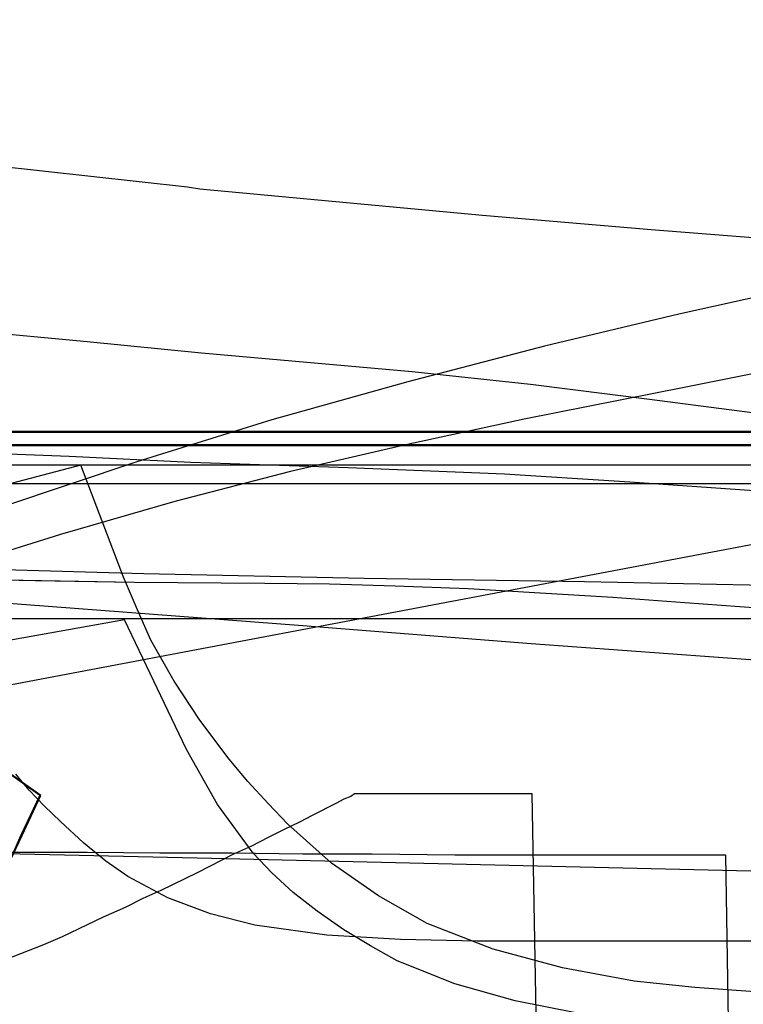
# Model space of a CAD drawing. Header units: millimetres. Extents: x 0 to 1298, y -1 to 755.
# Tile 165 of 179: x 162 to 244, y 96 to 207. Entities that reach past the tile are written whole.
import ezdxf

# ---------------------------------------------------------------- set-up
doc = ezdxf.new("R2010")
doc.units = ezdxf.units.MM
doc.layers.add('1', color=7, linetype='Continuous')

# ---------------------------------------------------------------- blocks, each defined once
blk = doc.blocks.new('PART008')
at = {"layer": '1'}
blk.add_lwpolyline([(0.1, 408.2), (0.1, 250.5), (0, 236.1), (0, 147.4), (13.1, 147.2), (25.8, 147), (51, 146.8), (68.3, 146.7), (85.8, 146.7), (103.3, 146.6), (120.8, 146.4), (148.6, 145.7), (176.2, 144.9), (201, 144.4), (225.8, 144), (255.5, 143.4), (285.2, 142.6), (327.4, 141.3), (369.7, 140.1)], dxfattribs=at)
blk = doc.blocks.new('PART010')
at = {"layer": '1'}
blk.add_lwpolyline([(243.2, 20), (241.7, 113.2), (211.2, 113.2), (201.9, 113.3), (194.1, 113.3), (186.1, 113.4), (178, 113.4), (169.8, 113.5), (125, 113.5)], dxfattribs=at)
blk = doc.blocks.new('PART015')
at = {"layer": '1'}
blk.add_lwpolyline([(253.6, 140.4), (237.1, 141.6), (229, 142.2), (220.8, 142.7), (212.7, 143.2), (204.5, 143.5), (197.1, 143.7), (189.8, 143.8), (175.1, 143.9), (164, 144.1), (158.4, 144.2)], dxfattribs=at)
blk = doc.blocks.new('PART019')
at = {"layer": '1'}
blk.add_lwpolyline([(251.7, 177.5), (236.4, 174.1), (221.3, 170.5), (205.9, 166.5), (190.6, 162.2), (175.4, 157.5), (160.3, 152.4)], dxfattribs=at)
blk = doc.blocks.new('PART028')
at = {"layer": '1'}
blk.add_lwpolyline([(160.5, 111.2), (162.4, 115.5), (164.5, 119.9), (160.6, 122.7)], dxfattribs=at)
blk = doc.blocks.new('PART035')
at = {"layer": '1'}
blk.add_lwpolyline([(0, 350.6), (0, 228.5), (0.1, 212.3), (0.1, 115.8), (7, 115.7), (13.7, 115.6), (20.2, 115.6), (26.6, 115.5), (39.2, 115.3), (51.7, 115.2), (68.2, 114.9), (85, 114.7), (118.9, 114.1), (150.6, 113.6), (182.2, 112.9), (215.7, 112.1), (249.3, 111.3), (279.7, 110.5), (310.2, 109.6), (342.8, 108.3), (375.5, 106.9)], dxfattribs=at)
blk = doc.blocks.new('PART038')
at = {"layer": '1'}
blk.add_lwpolyline([(250.7, 149.3), (11.4, 104)], dxfattribs=at)
blk = doc.blocks.new('PART039')
at = {"layer": '1'}
blk.add_lwpolyline([(252.4, 182.1), (233.3, 183.6), (214.3, 185.2), (182.5, 188.2), (181.1, 188.4), (159.3, 190.8)], dxfattribs=at)
blk = doc.blocks.new('PART045')
at = {"layer": '1'}
blk.add_lwpolyline([(255.8, 169.6), (237.2, 165.9), (219, 162.3), (205.7, 159.4), (192.7, 156.4), (179.7, 153), (166.8, 149.3), (154, 145.3)], dxfattribs=at)
blk = doc.blocks.new('PART046')
at = {"layer": '1'}
blk.add_lwpolyline([(221.6, 27.2), (219.9, 120.1), (199.9, 120.1), (199.5, 119.8), (198.7, 119.5), (197.8, 119), (195.2, 117.7), (193.7, 116.9), (192, 116.1), (190.2, 115.2), (188.3, 114.2), (186.3, 113.3), (182.2, 111.2), (178.1, 109.2), (176.1, 108.3), (174.1, 107.3), (171.6, 106.2), (167, 104), (164.9, 103.1), (160.6, 101.4)], dxfattribs=at)
blk = doc.blocks.new('PART049')
at = {"layer": '1'}
blk.add_lwpolyline([(244.9, 154.2), (230.9, 155.2), (216.8, 156.1), (199.2, 156.8), (181.5, 157.4), (167.8, 158.1), (154.1, 158.6)], dxfattribs=at)
blk = doc.blocks.new('PART052')
at = {"layer": '1'}
blk.add_lwpolyline([(247, 162.7), (233.1, 164.5), (219.7, 166.2), (206.4, 167.6), (182.7, 169.7), (169.8, 171), (157, 172.2)], dxfattribs=at)
blk = doc.blocks.new('PART053')
at = {"layer": '1'}
blk.add_lwpolyline([(160.5, 111.2), (162.5, 115.4), (163.5, 117.6), (164.6, 119.9), (160.7, 122.7)], dxfattribs=at)
blk = doc.blocks.new('PART054')
at = {"layer": '1'}
blk.add_lwpolyline([(245.5, 135.1), (219.8, 137), (194.1, 139), (145.6, 142.7)], dxfattribs=at)
blk = doc.blocks.new('PART063')
at = {"layer": '1'}
blk.add_lwpolyline([(268.9, 139.8), (26.9, 139.8)], dxfattribs=at)
blk = doc.blocks.new('PART071')
at = {"layer": '1'}
blk.add_lwpolyline([(246.8, 93.6), (235.8, 94.2), (225, 95.4), (218, 96.8), (211.2, 98.7), (204.7, 101.3), (201.7, 103), (198.7, 104.8), (195.7, 106.9), (193, 109), (190.6, 111.2), (188.5, 113.4), (184.5, 118.9), (181, 125.1), (174, 139.7), (0, 108.6)], dxfattribs=at)
blk = doc.blocks.new('PART079')
at = {"layer": '1'}
blk.add_lwpolyline([(245, 97.8), (238.2, 98.3), (231.4, 99), (223.3, 100.5), (215.5, 102.6), (208.1, 105.5), (202.6, 108.6), (197.3, 112.3), (192.4, 116.7), (190.2, 119), (187.9, 121.5), (185.8, 124), (182.5, 128.4), (179.6, 132.8), (177, 137.4), (175.5, 140.8), (173.9, 144.5), (169.1, 157.1), (0, 112.6)], dxfattribs=at)
blk = doc.blocks.new('PART084')
at = {"layer": '1'}
blk.add_lwpolyline([(505.6, 157.1), (18.1, 157.1)], dxfattribs=at)
blk = doc.blocks.new('PART098')
at = {"layer": '1'}
blk.add_lwpolyline([(455.5, 155), (14.1, 155)], dxfattribs=at)
blk = doc.blocks.new('PART100')
at = {"layer": '1'}
blk.add_lwpolyline([(256, 103.5), (213.7, 103.5), (205.1, 103.7), (196.8, 104.2), (188.7, 105.3), (183.7, 106.6), (178.9, 108.4), (174.4, 110.8), (171.9, 112.5), (169.4, 114.6), (166.8, 117), (165, 118.7), (163.3, 120.5), (161.8, 122.3)], dxfattribs=at)
blk = doc.blocks.new('PART107')
at = {"layer": '1'}
blk.add_lwpolyline([(267.3, 0), (267.3, 160.9), (0, 160.9), (0, 0), (133.7, 0)], close=True, dxfattribs=at)
blk = doc.blocks.new('PART109')
at = {"layer": '1'}
blk.add_lwpolyline([(264.2, 0), (264.2, 159.3), (0, 159.3), (0, 0), (132.1, 0)], close=True, dxfattribs=at)
blk = doc.blocks.new('PART110')
at = {"layer": '1'}
blk.add_lwpolyline([(264.2, 0), (264.2, 159.4), (0, 159.4), (0, 0), (132.1, 0)], close=True, dxfattribs=at)
blk = doc.blocks.new('PART111')
at = {"layer": '1'}
blk.add_lwpolyline([(267.2, 0), (267.2, 160.8), (0, 160.8), (0, 0), (133.6, 0)], close=True, dxfattribs=at)
blk = doc.blocks.new('PART117')
at = {"layer": '1'}
blk.add_lwpolyline([(0.1, 408.2), (0.1, 250.5), (0, 236.1), (0, 147.4), (13.1, 147.2), (25.8, 147), (51, 146.8), (68.3, 146.7), (85.8, 146.7), (103.3, 146.6), (120.8, 146.4), (148.6, 145.7), (176.2, 144.9), (201, 144.4), (225.8, 144), (255.5, 143.4), (285.2, 142.6), (327.4, 141.3), (369.7, 140.1)], dxfattribs=at)
blk = doc.blocks.new('PART118')
at = {"layer": '1'}
blk.add_lwpolyline([(243.2, 20), (241.7, 113.2), (211.2, 113.2), (201.9, 113.3), (194.1, 113.3), (186.1, 113.4), (178, 113.4), (169.8, 113.5), (125, 113.5)], dxfattribs=at)
blk = doc.blocks.new('PART123')
at = {"layer": '1'}
blk.add_lwpolyline([(253.6, 140.4), (237.1, 141.6), (229, 142.2), (220.8, 142.7), (212.7, 143.2), (204.5, 143.5), (197.1, 143.7), (189.8, 143.8), (175.1, 143.9), (158.4, 144.2)], dxfattribs=at)
blk = doc.blocks.new('PART127')
at = {"layer": '1'}
blk.add_lwpolyline([(251.7, 177.5), (236.4, 174.1), (221.3, 170.5), (205.9, 166.5), (190.6, 162.2), (175.4, 157.5), (160.3, 152.4)], dxfattribs=at)
blk = doc.blocks.new('PART134')
at = {"layer": '1'}
blk.add_lwpolyline([(160.5, 111.2), (162.4, 115.5), (163.4, 117.6), (164.5, 119.9), (160.6, 122.7)], dxfattribs=at)
blk = doc.blocks.new('PART138')
at = {"layer": '1'}
blk.add_lwpolyline([(0, 350.6), (0, 228.5), (0.1, 212.3), (0.1, 115.8), (7, 115.7), (13.7, 115.6), (20.2, 115.6), (26.6, 115.5), (39.2, 115.3), (51.7, 115.2), (68.2, 114.9), (85, 114.7), (118.9, 114.1), (150.6, 113.6), (182.2, 112.9), (215.7, 112.1), (249.3, 111.3), (279.7, 110.5), (310.2, 109.6), (342.8, 108.3), (375.5, 106.9)], dxfattribs=at)
blk = doc.blocks.new('PART140')
at = {"layer": '1'}
blk.add_lwpolyline([(250.7, 149.3), (11.4, 104)], dxfattribs=at)
blk = doc.blocks.new('PART141')
at = {"layer": '1'}
blk.add_lwpolyline([(252.4, 182.1), (233.3, 183.6), (214.3, 185.2), (182.5, 188.2), (181.1, 188.4), (159.3, 190.8)], dxfattribs=at)
blk = doc.blocks.new('PART147')
at = {"layer": '1'}
blk.add_lwpolyline([(255.8, 169.6), (237.2, 165.9), (219, 162.3), (205.7, 159.4), (192.7, 156.4), (179.7, 153), (166.8, 149.3), (154, 145.3)], dxfattribs=at)
blk = doc.blocks.new('PART148')
at = {"layer": '1'}
blk.add_lwpolyline([(221.6, 27.2), (219.9, 120.1), (199.9, 120.1), (199.5, 119.8), (198.7, 119.5), (197.8, 119), (195.2, 117.7), (193.7, 116.9), (192, 116.1), (190.2, 115.2), (188.3, 114.2), (186.3, 113.3), (182.2, 111.2), (178.1, 109.2), (176.1, 108.3), (174.1, 107.3), (171.6, 106.2), (167, 104), (164.9, 103.1), (160.6, 101.4)], dxfattribs=at)
blk = doc.blocks.new('PART150')
at = {"layer": '1'}
blk.add_lwpolyline([(244.9, 154.2), (230.9, 155.2), (216.8, 156.1), (199.2, 156.8), (181.5, 157.4), (167.8, 158.1), (154.1, 158.6)], dxfattribs=at)
blk = doc.blocks.new('PART153')
at = {"layer": '1'}
blk.add_lwpolyline([(247, 162.7), (233.1, 164.5), (219.7, 166.2), (206.4, 167.6), (182.7, 169.7), (169.8, 171), (157, 172.2)], dxfattribs=at)
blk = doc.blocks.new('PART154')
at = {"layer": '1'}
blk.add_lwpolyline([(160.5, 111.2), (162.5, 115.4), (163.5, 117.6), (164.6, 119.9), (160.7, 122.7)], dxfattribs=at)
blk = doc.blocks.new('PART155')
at = {"layer": '1'}
blk.add_lwpolyline([(245.5, 135.1), (219.8, 137), (194.1, 139), (145.6, 142.7)], dxfattribs=at)
blk = doc.blocks.new('PART162')
at = {"layer": '1'}
blk.add_lwpolyline([(268.9, 139.8), (26.9, 139.8)], dxfattribs=at)
blk = doc.blocks.new('PART170')
at = {"layer": '1'}
blk.add_lwpolyline([(246.8, 93.6), (235.8, 94.2), (225, 95.4), (218, 96.8), (211.2, 98.7), (204.7, 101.3), (201.7, 103), (198.7, 104.8), (195.7, 106.9), (193, 109), (190.6, 111.2), (188.5, 113.4), (184.5, 118.9), (181, 125.1), (174, 139.7), (0, 108.6)], dxfattribs=at)
blk = doc.blocks.new('PART178')
at = {"layer": '1'}
blk.add_lwpolyline([(245, 97.8), (238.2, 98.3), (231.4, 99), (223.3, 100.5), (215.5, 102.6), (208.1, 105.5), (202.6, 108.6), (197.3, 112.3), (192.4, 116.7), (190.2, 119), (187.9, 121.5), (185.8, 124), (182.5, 128.4), (179.6, 132.8), (177, 137.4), (175.5, 140.8), (173.9, 144.5), (169.1, 157.1), (0, 112.6)], dxfattribs=at)
blk = doc.blocks.new('PART182')
at = {"layer": '1'}
blk.add_lwpolyline([(505.6, 157.1), (18.1, 157.1)], dxfattribs=at)
blk = doc.blocks.new('PART193')
at = {"layer": '1'}
blk.add_lwpolyline([(455.5, 155), (14.1, 155)], dxfattribs=at)
blk = doc.blocks.new('PART195')
at = {"layer": '1'}
blk.add_lwpolyline([(256, 103.5), (213.7, 103.5), (205.1, 103.7), (196.8, 104.2), (188.7, 105.3), (183.7, 106.6), (178.9, 108.4), (174.4, 110.8), (171.9, 112.5), (169.4, 114.6), (166.8, 117), (165, 118.7), (163.3, 120.5), (161.8, 122.3)], dxfattribs=at)
blk = doc.blocks.new('PART202')
at = {"layer": '1'}
blk.add_lwpolyline([(267.3, 0), (267.3, 160.9), (0, 160.9), (0, 0), (133.7, 0)], close=True, dxfattribs=at)

msp = doc.modelspace()

# ---------------------------------------------------------------- block references
for name in ['PART008', 'PART117', 'PART035', 'PART138', 'PART019', 'PART127', 'PART039', 'PART141', 'PART045', 'PART147', 'PART052', 'PART153', 'PART028', 'PART053', 'PART134', 'PART154', 'PART054', 'PART155', 'PART107', 'PART202', 'PART111', 'PART049', 'PART150', 'PART110', 'PART109', 'PART079', 'PART084', 'PART178', 'PART182', 'PART098', 'PART100', 'PART193', 'PART195', 'PART038', 'PART140', 'PART015', 'PART123', 'PART063', 'PART162', 'PART071', 'PART170', 'PART010', 'PART118', 'PART046', 'PART148']:
    msp.add_blockref(name, (0, 0))

doc.saveas('drawing.dxf')
